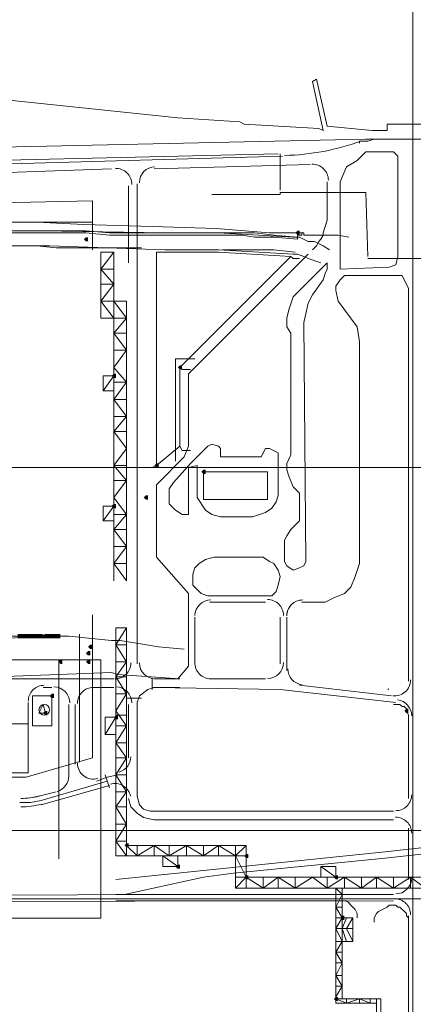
# Model space of a CAD drawing. Header units: millimetres. Extents: x -3176 to 162662, y -36434 to 57907.
# Tile 79 of 155: x 79835 to 81796, y 46505 to 51416. Entities that reach past the tile are written whole.
import ezdxf

# ---------------------------------------------------------------- set-up
doc = ezdxf.new("R2010")
doc.units = ezdxf.units.MM
doc.linetypes.add('1-Sheet - 32170-CIV-6170-DW-2035-015-01 - RZUTY$0$IMPORT-HIDDENX2 _6_', pattern=[238125000.0, 158750000.0, -79375000.0])
doc.layers.get('0').update_dxf_attribs({"lineweight": 5})
for name, color, linetype, lineweight in [('1-Sheet - 32170-CIV-6170-DW-2035-015-01 - RZUTY$0$A-DETL-GENF', 8, 'Continuous', 0), ('1-Sheet - 32170-CIV-6170-DW-2035-015-01 - RZUTY$0$A-DETL-THIN', 8, 'Continuous', 0), ('1-Sheet - 32170-CIV-6170-DW-2035-015-01 - RZUTY$0$CIV_KEYPLAN', 8, 'Continuous', 0), ('1-Sheet - 32170-CIV-6170-DW-2035-015-01 - RZUTY$0$PLAN ORIENTACYJNY _KEY PLAN__dwg _3_', 8, 'Continuous', 0)]:
    doc.layers.add(name, color=color, linetype=linetype, lineweight=lineweight)

# ---------------------------------------------------------------- blocks, each defined once
blk = doc.blocks.new('1-Sheet - 32170-CIV-6170-DW-2035-015-01 - RZUTY$0$PLAN ORIENTACYJNY _KEY PLAN__dwg_A$Ccfc037ab-730732-A_KEY_PLAN')
at = {"layer": '1-Sheet - 32170-CIV-6170-DW-2035-015-01 - RZUTY$0$CIV_KEYPLAN'}
for points in [[(1908.76, 2495.67), (1909.82, 2495.67), (1909.82, 2497.8), (1908.76, 2497.8), (1907.69, 2496.74)], [(1803.38, 2492.48), (1804.45, 2492.48), (1804.45, 2494.61), (1803.38, 2494.61), (1802.32, 2493.54)], [(1817.22, 2424.36), (1818.29, 2424.36), (1818.29, 2426.49), (1817.22, 2426.49), (1816.16, 2425.42)], [(1851.28, 2428.62), (1851.28, 2430.74), (1850.22, 2430.74), (1849.15, 2429.68), (1850.22, 2428.62)], [(1838.51, 2379.65), (1839.57, 2379.65), (1839.57, 2381.78), (1838.51, 2381.78), (1837.44, 2380.72)], [(1861.92, 2376.46), (1862.99, 2376.46), (1862.99, 2378.59), (1861.92, 2378.59), (1860.86, 2377.53)], [(1833.19, 2363.69), (1834.25, 2363.69), (1834.25, 2365.82), (1833.19, 2365.82), (1832.12, 2364.75)], [(1818.29, 2359.43), (1818.29, 2361.56), (1817.22, 2361.56), (1816.16, 2360.5), (1817.22, 2359.43)], [(1770.35, 2294.51), (1770.39, 2294.51), (1770.35, 2296.63), (1769.32, 2296.63), (1769.32, 2294.51)], [(1770.39, 2294.51), (1771.45, 2294.51), (1771.45, 2296.63), (1770.39, 2296.63), (1770.39, 2295.57)], [(1771.45, 2294.51), (1772.52, 2294.51), (1772.52, 2296.63), (1771.45, 2296.63), (1771.45, 2295.57)], [(1773.58, 2294.51), (1773.58, 2296.63), (1772.52, 2296.63), (1772.52, 2294.51)], [(1773.58, 2294.51), (1774.65, 2294.51), (1774.65, 2296.63), (1773.58, 2296.63), (1773.58, 2295.57)], [(1775.71, 2294.51), (1775.71, 2296.63), (1774.65, 2296.63), (1774.65, 2294.51)], [(1775.71, 2294.51), (1776.78, 2294.51), (1776.78, 2296.63), (1775.71, 2296.63), (1775.71, 2295.57)], [(1777.84, 2294.51), (1777.84, 2296.63), (1776.78, 2296.63), (1776.78, 2294.51)], [(1778.9, 2294.51), (1778.9, 2296.63), (1777.84, 2296.63), (1777.84, 2294.51)], [(1779.97, 2294.51), (1779.97, 2296.63), (1778.9, 2296.63), (1778.9, 2294.51)], [(1781.03, 2294.51), (1781.03, 2296.63), (1779.97, 2296.63), (1779.97, 2294.51)], [(1783.16, 2294.51), (1783.16, 2296.63), (1781.56, 2296.1), (1781.03, 2295.57), (1782.1, 2294.51)], [(1784.23, 2294.51), (1784.23, 2296.63), (1783.16, 2296.63), (1783.16, 2294.51)], [(1785.29, 2294.51), (1785.29, 2296.63), (1784.23, 2296.63), (1784.23, 2294.51)], [(1785.29, 2294.51), (1786.35, 2294.51), (1786.35, 2296.63), (1785.29, 2296.63), (1785.29, 2295.57)], [(1787.42, 2294.51), (1787.42, 2296.63), (1786.35, 2296.63), (1786.35, 2294.51)], [(1787.42, 2294.51), (1788.48, 2294.51), (1788.48, 2296.63), (1787.42, 2296.63), (1787.42, 2295.57)], [(1789.55, 2294.51), (1789.55, 2296.63), (1788.48, 2296.63), (1788.48, 2294.51)], [(1790.61, 2294.51), (1790.61, 2296.63), (1789.55, 2296.63), (1789.55, 2294.51)], [(1806.58, 2289.18), (1806.58, 2291.31), (1805.51, 2291.31), (1804.45, 2290.25), (1805.51, 2289.18)], [(1791.68, 2281.73), (1791.68, 2283.86), (1790.61, 2283.86), (1789.55, 2282.8), (1790.61, 2281.73)], [(1804.45, 2285.99), (1805.51, 2285.99), (1805.51, 2288.12), (1804.45, 2288.12), (1803.38, 2287.05)], [(1805.51, 2281.73), (1805.51, 2283.86), (1804.45, 2283.86), (1803.38, 2282.8), (1804.45, 2281.73)], [(1786.35, 2264.7), (1787.42, 2264.7), (1787.42, 2266.83), (1786.35, 2266.83), (1785.29, 2265.77)], [(1963.04, 2257.25), (1964.1, 2257.25), (1964.1, 2259.38), (1963.04, 2259.38), (1961.98, 2258.32)], [(1783.16, 2256.19), (1784.23, 2256.19), (1784.23, 2258.32), (1783.16, 2258.32), (1782.1, 2257.25)], [(1819.35, 2254.06), (1819.35, 2256.19), (1818.29, 2256.19), (1817.22, 2255.12), (1818.29, 2254.06)], [(1824.67, 2190.2), (1824.67, 2192.33), (1823.61, 2192.33), (1822.54, 2191.26), (1823.61, 2190.2)], [(1883.21, 2184.87), (1884.28, 2184.87), (1884.28, 2187), (1883.21, 2187), (1882.15, 2185.94)], [(1850.22, 2179.55), (1850.22, 2181.68), (1849.15, 2181.68), (1848.09, 2180.62), (1849.15, 2179.55)], [(1883.21, 2174.23), (1884.28, 2174.23), (1884.28, 2176.36), (1883.21, 2176.36), (1882.15, 2175.3)], [(1927.92, 2174.23), (1928.98, 2174.23), (1928.98, 2176.36), (1927.92, 2176.36), (1926.85, 2175.3)], [(1932.17, 2154.01), (1932.17, 2156.14), (1931.11, 2156.14), (1930.04, 2155.07), (1931.11, 2154.01)], [(1928.98, 2113.56), (1928.98, 2115.69), (1927.92, 2115.69), (1926.85, 2114.63), (1927.92, 2113.56)]]:
    blk.add_hatch(color=256, dxfattribs=at).paths.add_polyline_path(points)
h = blk.add_hatch(color=256, dxfattribs=at)
h.paths.add_polyline_path([(1781.03, 2295.57), (1782.1, 2296.63), (1781.03, 2296.63)])
h.paths.add_polyline_path([(1782.1, 2294.51), (1781.03, 2295.57), (1781.03, 2294.51)])
for p, q in [((1754.42, 2530.8), (1901.31, 2535.05)), ((1900.24, 2536.12), (1900.24, 2518.02)), ((1837.44, 2528.67), (1915.14, 2530.8)), ((1754.42, 2526.54), (1816.16, 2528.67)), ((1824.67, 2481.83), (1824.67, 2520.15)), ((1828.93, 2281.73), (1828.93, 2521.22)), ((1781.03, 2497.8), (1842.77, 2496.74)), ((1810.83, 2478.64), (1817.22, 2478.64)), ((1810.83, 2471.19), (1817.22, 2471.19)), ((1817.22, 2422.23), (1823.61, 2422.23)), ((1817.22, 2413.71), (1823.61, 2413.71)), ((1817.22, 2405.2), (1823.61, 2405.2)), ((1817.22, 2380.72), (1823.61, 2380.72)), ((1817.22, 2373.27), (1823.61, 2373.27)), ((1865.12, 2312.6), (1892.79, 2312.6)), ((1857.67, 2305.15), (1857.67, 2281.73)), ((1900.24, 2305.15), (1900.24, 2281.73)), ((1903.44, 2305.15), (1903.44, 2278.54)), ((1800.19, 2296.63), (1800.19, 2232.77)), ((1823.61, 2282.8), (1818.29, 2275.35)), ((1817.22, 2274.28), (1766.13, 2274.28)), ((1836.38, 2268.96), (1836.38, 2274.28)), ((1892.79, 2274.28), (1865.12, 2274.28)), ((1786.35, 2270.02), (1782.1, 2270.02)), ((1817.22, 2270.02), (1806.58, 2270.02)), ((1850.22, 2270.02), (1836.38, 2270.02)), ((1955.59, 2265.77), (1909.82, 2271.09)), ((1831.06, 2264.7), (1823.61, 2264.7)), ((1794.87, 2261.51), (1794.87, 2225.32)), ((1798.06, 2261.51), (1798.06, 2231.71)), ((1824.67, 2234.9), (1824.67, 2261.51)), ((1818.29, 2256.19), (1823.61, 2256.19)), ((1812.96, 2226.39), (1815.09, 2220)), ((1815.09, 2221.06), (1781.03, 2211.48)), ((1788.48, 2217.87), (1779.97, 2215.74)), ((1823.61, 2201.9), (1818.29, 2201.9)), ((1964.1, 2174.23), (1964.1, 2199.78)), ((1818.29, 2193.39), (1823.61, 2193.39)), ((1828.93, 2191.26), (1828.93, 2185.94)), ((1837.44, 2191.26), (1837.44, 2185.94)), ((1844.89, 2191.26), (1844.89, 2185.94)), ((1853.41, 2191.26), (1853.41, 2185.94)), ((1861.92, 2191.26), (1861.92, 2185.94)), ((1869.38, 2191.26), (1869.38, 2185.94)), ((1849.15, 2180.62), (1849.15, 2185.94)), ((1891.73, 2175.3), (1891.73, 2169.97)), ((1899.18, 2175.3), (1899.18, 2169.97)), ((1907.69, 2175.3), (1907.69, 2169.97)), ((1923.66, 2175.3), (1923.66, 2169.97)), ((1932.17, 2175.3), (1932.17, 2169.97)), ((1940.69, 2175.3), (1940.69, 2169.97)), ((1948.14, 2175.3), (1948.14, 2169.97)), ((1956.65, 2175.3), (1956.65, 2169.97)), ((1965.17, 2175.3), (1965.17, 2169.97)), ((1877.89, 2169.97), (1973.68, 2169.97)), ((1931.11, 2114.63), (1931.11, 2169.97)), ((1964.1, 2156.14), (1964.1, 2064.6)), ((1936.43, 2155.07), (1927.92, 2155.07)), ((1927.92, 2138.04), (1931.11, 2138.04)), ((1931.11, 2132.72), (1927.92, 2132.72)), ((1927.92, 2126.33), (1931.11, 2126.33)), ((1933.24, 2112.5), (1933.24, 2114.63))]:
    blk.add_line(p, q, dxfattribs=at)
at = {"layer": '1-Sheet - 32170-CIV-6170-DW-2035-015-01 - RZUTY$0$CIV_KEYPLAN', "flags": 128}
for points in [[(712.4, 2589.34), (1130.7, 2595.72), (1748.04, 2532.92), (1756.55, 2532.92), (1899.18, 2536.12)], [(2039.68, 2551.02), (1953.46, 2551.02), (1953.46, 2547.83), (1946.01, 2547.83), (1923.66, 2549.95), (1918.34, 2573.37), (1916.21, 2572.31), (1921.53, 2547.83), (1919.4, 2548.89), (1882.15, 2551.02), (1880.02, 2552.08), (1849.15, 2554.21), (1745.91, 2564.86), (1753.36, 2539.31), (1942.82, 2543.57), (2014.13, 2543.57)], [(1947.07, 2543.57), (1943.88, 2542.5), (1939.62, 2542.5), (1939.62, 2541.44)], [(1806.58, 2488.22), (1806.58, 2512.7), (1752.29, 2511.64), (1684.17, 2518.02), (1624.57, 2524.41), (1624.57, 2502.06)], [(1923.66, 2522.28), (1923.66, 2503.12), (1921.53, 2496.74), (1921.53, 2495.67), (1920.47, 2493.54), (1919.4, 2492.48), (1918.34, 2490.35), (1916.21, 2488.22)], [(1866.18, 2515.89), (1900.24, 2515.89), (1900.24, 2516.96), (1942.82, 2516.96), (1943.88, 2485.03)], [(1259.49, 2505.25), (1273.33, 2503.12), (1287.16, 2503.12), (1301, 2502.06), (1806.58, 2502.06)], [(1908.76, 2496.74), (1908.76, 2493.54), (1897.05, 2494.61), (1887.47, 2494.61), (1881.08, 2495.67), (1815.09, 2495.67), (1803.38, 2496.74), (1719.3, 2496.74), (1711.85, 2497.8), (1668.21, 2497.8), (1655.44, 2498.86), (1616.05, 2498.86), (1603.28, 2499.93), (1491.52, 2499.93), (1473.43, 2500.99), (1276.52, 2500.99)], [(1908.76, 2494.61), (1897.05, 2495.67), (1887.47, 2496.74), (1815.09, 2496.74), (1803.38, 2497.8), (1731.01, 2497.8), (1719.3, 2498.86), (1694.82, 2498.86), (1682.05, 2499.93), (1628.83, 2499.93), (1616.05, 2500.99), (1579.87, 2500.99), (1568.16, 2502.06)], [(1778.9, 2502.06), (1802.32, 2500.99), (1836.38, 2499.93), (1868.31, 2498.86), (1894.92, 2496.74), (1911.95, 2496.74), (1911.95, 2495.67), (1928.98, 2495.67), (1934.3, 2494.61)], [(1869.38, 2496.74), (1906.63, 2494.61), (1909.82, 2494.61), (1914.08, 2492.48), (1917.27, 2492.48), (1921.53, 2490.35), (1924.72, 2488.22)], [(1910.89, 2496.74), (1910.89, 2495.67), (1908.76, 2495.67)], [(1749.1, 2490.35), (1785.29, 2490.35), (1842.77, 2488.22), (1869.38, 2488.22), (1906.63, 2486.09), (1908.76, 2486.09), (1911.95, 2485.03), (1914.08, 2483.96), (1920.47, 2481.83)], [(1778.9, 2490.35), (1788.48, 2489.29), (1831.06, 2489.29)], [(1817.22, 2487.16), (1810.83, 2478.64), (1817.22, 2471.19), (1810.83, 2462.68), (1817.22, 2454.16)], [(1817.22, 2462.68), (1823.61, 2454.16), (1810.83, 2454.16), (1810.83, 2487.16), (1817.22, 2487.16), (1817.22, 2323.24)], [(1838.51, 2380.72), (1850.22, 2390.3), (1850.22, 2429.68), (1905.56, 2485.03), (1869.38, 2487.16), (1838.51, 2487.16), (1838.51, 2380.72), (1836.38, 2379.65)], [(1914.08, 2486.09), (1854.47, 2426.49), (1854.47, 2390.3), (1852.35, 2384.98), (1838.51, 2371.14), (1838.51, 2334.95), (1854.47, 2316.86), (1854.47, 2280.67), (1849.15, 2274.28)], [(1907.69, 2487.16), (1897.05, 2488.22), (1871.5, 2488.22)], [(1905.56, 2485.03), (1906.63, 2483.96), (1909.82, 2483.96)], [(1977.94, 2471.19), (1977.94, 2483.96), (1943.88, 2483.96)], [(1910.89, 2312.6), (1922.59, 2312.6), (1926.85, 2314.73), (1932.17, 2316.86), (1935.37, 2320.05), (1937.5, 2325.37), (1939.62, 2331.76), (1939.62, 2442.45), (1938.56, 2449.9), (1928.98, 2462.68), (1927.92, 2468), (1927.92, 2470.13), (1930.04, 2473.32), (1932.17, 2475.45), (1960.91, 2475.45), (1964.1, 2469.06), (1964.1, 2273.22)], [(1810.83, 2462.68), (1823.61, 2462.68), (1823.61, 2323.24), (1817.22, 2331.76), (1823.61, 2331.76)], [(1823.61, 2454.16), (1817.22, 2446.71), (1823.61, 2446.71)], [(1817.22, 2438.2), (1823.61, 2438.2), (1817.22, 2446.71)], [(1823.61, 2438.2), (1817.22, 2429.68), (1823.61, 2422.23), (1817.22, 2413.71), (1823.61, 2405.2), (1817.22, 2397.75)], [(1848.09, 2382.85), (1848.09, 2433.94), (1857.67, 2433.94)], [(1850.22, 2429.68), (1851.28, 2428.62), (1855.54, 2428.62)], [(1811.9, 2417.97), (1817.22, 2425.42), (1811.9, 2425.42), (1811.9, 2417.97), (1817.22, 2417.97)], [(1823.61, 2356.24), (1817.22, 2364.75), (1823.61, 2373.27), (1817.22, 2380.72), (1823.61, 2389.23), (1817.22, 2397.75), (1823.61, 2397.75)], [(1850.22, 2390.3), (1851.28, 2388.17), (1855.54, 2388.17)], [(1811.9, 2353.05), (1817.22, 2360.5), (1811.9, 2360.5), (1811.9, 2353.05), (1817.22, 2353.05)], [(1263.75, 2356.24), (1108.35, 2356.24), (1108.35, 2225.32), (1773.58, 2225.32), (1806.58, 2234.9), (1806.58, 2306.21)], [(1817.22, 2356.24), (1823.61, 2356.24), (1817.22, 2348.79)], [(1823.61, 2340.27), (1817.22, 2348.79), (1823.61, 2348.79)], [(1817.22, 2340.27), (1823.61, 2340.27), (1817.22, 2331.76)], [(1818.29, 2291.31), (1823.61, 2299.83), (1823.61, 2185.94), (1818.29, 2193.39), (1823.61, 2201.9), (1818.29, 2210.42)], [(1823.61, 2299.83), (1818.29, 2299.83), (1818.29, 2185.94), (1883.21, 2185.94)], [(1852.35, 2289.18), (1839.57, 2290.25), (1820.41, 2293.44), (1816.16, 2293.44), (1794.87, 2295.57), (1764, 2295.57), (1673.53, 2281.73), (1639.47, 2279.6), (1296.74, 2279.6)], [(1777.84, 2295.57), (1752.29, 2293.44), (1733.14, 2290.25), (1719.3, 2288.12), (1707.59, 2285.99), (1690.56, 2282.8), (1673.53, 2280.67), (1658.63, 2279.6), (1629.89, 2278.54)], [(1823.61, 2291.31), (1818.29, 2291.31), (1823.61, 2282.8), (1818.29, 2282.8)], [(1837.44, 2274.28), (1850.22, 2274.28), (1819.35, 2276.41), (1816.16, 2277.48), (1758.68, 2275.35), (1705.46, 2267.9), (1654.37, 2261.51), (1604.35, 2260.45), (1415.95, 2260.45), (1361.67, 2261.51), (1318.03, 2261.51), (1313.77, 2259.38), (1307.39, 2257.25), (1304.19, 2255.12), (1299.94, 2250.87), (1296.74, 2245.54)], [(1823.61, 2266.83), (1818.29, 2275.35), (1823.61, 2275.35)], [(1956.65, 2208.29), (1835.32, 2208.29), (1832.12, 2209.36), (1829.99, 2211.48), (1828.93, 2215.74), (1828.93, 2262.57), (1829.99, 2265.77), (1834.25, 2268.96), (1837.44, 2270.02), (1900.24, 2268.96), (1957.72, 2262.57)], [(1823.61, 2250.87), (1818.29, 2258.32), (1823.61, 2266.83), (1818.29, 2266.83)], [(1774.65, 2262.57), (1774.65, 2227.45), (1672.47, 2227.45), (1672.47, 2251.93), (1774.65, 2251.93)], [(1964.1, 2214.68), (1964.1, 2256.19), (1963.04, 2258.32), (1963.04, 2259.38), (1961.98, 2260.45), (1960.91, 2260.45), (1959.85, 2261.51), (1956.65, 2261.51)], [(1812.96, 2246.61), (1818.29, 2255.12), (1812.96, 2255.12), (1812.96, 2246.61), (1818.29, 2246.61)], [(1823.61, 2242.35), (1818.29, 2242.35), (1823.61, 2250.87), (1818.29, 2250.87)], [(1818.29, 2242.35), (1823.61, 2234.9), (1818.29, 2234.9)], [(1823.61, 2226.39), (1818.29, 2226.39), (1823.61, 2234.9)], [(1819.35, 2226.39), (1814.03, 2225.32), (1808.71, 2223.19)], [(1818.29, 2226.39), (1823.61, 2217.87), (1818.29, 2217.87)], [(1814.03, 2223.19), (1781.03, 2213.61), (1775.71, 2212.55), (1770.39, 2212.55)], [(1823.61, 2210.42), (1818.29, 2210.42), (1823.61, 2217.87)], [(1824.67, 2214.68), (1825.74, 2210.42), (1828.93, 2207.23), (1832.12, 2205.1), (1837.44, 2204.03), (1956.65, 2204.03)], [(2304.7, 2099.72), (2298.32, 2100.79), (2290.87, 2101.85), (2283.42, 2103.98), (2277.03, 2106.11), (2268.52, 2108.24), (2258.94, 2112.5), (2250.42, 2117.82), (2220.62, 2136.98), (2143.98, 2185.94), (2139.73, 2188.07), (2134.4, 2190.2), (2126.95, 2193.39), (2119.5, 2195.52), (2113.12, 2196.58), (2104.6, 2197.65), (2099.28, 2198.71), (1746.97, 2198.71)], [(2040.74, 2198.71), (2035.42, 2197.65), (2030.1, 2197.65), (2019.45, 2195.52), (1952.4, 2188.07), (1818.29, 2174.23)], [(2019.45, 2192.33), (1952.4, 2184.87), (1876.83, 2177.42), (1861.92, 2175.3), (1822.54, 2166.78)], [(1883.21, 2191.26), (1823.61, 2191.26), (1828.93, 2185.94), (1837.44, 2191.26), (1844.89, 2185.94), (1853.41, 2191.26), (1861.92, 2185.94), (1869.38, 2191.26), (1877.89, 2185.94), (1883.21, 2191.26), (1883.21, 2169.97)], [(1883.21, 2175.3), (1877.89, 2169.97), (1877.89, 2191.26)], [(1877.89, 2175.3), (1972.62, 2175.3), (1972.62, 2169.97), (1965.17, 2175.3), (1956.65, 2169.97), (1948.14, 2175.3), (1940.69, 2169.97), (1932.17, 2175.3), (1923.66, 2169.97), (1916.21, 2175.3), (1907.69, 2169.97), (1899.18, 2175.3), (1891.73, 2169.97), (1883.21, 2175.3), (1877.89, 2185.94)], [(1920.47, 2175.3), (1920.47, 2180.62), (1927.92, 2180.62), (1927.92, 2175.3), (1920.47, 2180.62)], [(1818.29, 2166.78), (1956.65, 2166.78), (1011.49, 2165.72)], [(1948.14, 2112.5), (1927.92, 2112.5), (1927.92, 2169.97), (1931.11, 2166.78), (1927.92, 2160.39)], [(1620.31, 2163.59), (1181.79, 2162.52), (1956.65, 2163.59)], [(1818.29, 2163.59), (1933.24, 2163.59), (1934.3, 2162.52), (1935.37, 2161.46), (1937.5, 2159.33), (1938.56, 2157.2), (1938.56, 2155.07)], [(1947.07, 2152.94), (1947.07, 2155.07), (1948.14, 2157.2), (1949.2, 2158.27), (1953.46, 2160.39), (1954.53, 2161.46), (1957.72, 2161.46), (1958.78, 2160.39), (1959.85, 2160.39), (1963.04, 2157.2), (1963.04, 2156.14), (1964.1, 2155.07)], [(1927.92, 2149.75), (1931.11, 2155.07), (1927.92, 2160.39), (1931.11, 2160.39)], [(1936.43, 2143.36), (1933.24, 2149.75), (1936.43, 2155.07), (1936.43, 2143.36), (1927.92, 2143.36)], [(1933.24, 2143.36), (1931.11, 2149.75), (1933.24, 2155.07)], [(1931.11, 2121.01), (1927.92, 2126.33), (1931.11, 2132.72), (1927.92, 2138.04), (1931.11, 2143.36), (1927.92, 2149.75), (1936.43, 2149.75)], [(1927.92, 2115.69), (1931.11, 2121.01), (1927.92, 2121.01)], [(1948.14, 2114.63), (1948.14, 1794.25), (1950.27, 1794.25), (1950.27, 2114.63), (1927.92, 2114.63), (1933.24, 2112.5), (1939.62, 2114.63), (1939.62, 2112.5)], [(1939.62, 2114.63), (1944.95, 2112.5), (1944.95, 2114.63)]]:
    blk.add_lwpolyline(points, dxfattribs=at)
for points in [[(1930.04, 2478.64), (1954.53, 2479.71), (1957.72, 2480.77), (1958.78, 2485.03), (1958.78, 2535.05), (1956.65, 2537.18), (1942.82, 2537.18), (1938.56, 2532.92), (1933.24, 2529.73), (1930.04, 2522.28)], [(1905.56, 2446.71), (1903.44, 2449.9), (1903.44, 2454.16), (1904.5, 2458.42), (1906.63, 2464.8), (1923.66, 2481.83), (1923.66, 2478.64), (1922.59, 2476.51), (1921.53, 2473.32), (1916.21, 2465.87), (1914.08, 2461.61), (1913.01, 2456.29), (1911.95, 2452.03), (1913.01, 2332.82), (1911.95, 2330.69), (1909.82, 2329.63), (1906.63, 2328.56), (1903.44, 2330.69), (1902.37, 2332.82), (1902.37, 2343.47), (1903.44, 2345.59), (1905.56, 2348.79), (1909.82, 2353.05), (1909.82, 2366.88), (1906.63, 2370.08), (1904.5, 2375.4), (1903.44, 2378.59), (1903.44, 2381.78), (1905.56, 2386.04)], [(1899.18, 2387.11), (1899.18, 2365.82), (1898.11, 2362.62), (1895.98, 2359.43), (1892.79, 2357.3), (1886.41, 2355.17), (1870.44, 2355.17), (1866.18, 2356.24), (1862.99, 2358.37), (1858.73, 2364.75), (1858.73, 2380.72), (1854.47, 2379.65), (1854.47, 2356.24), (1851.28, 2356.24), (1848.09, 2358.37), (1844.89, 2361.56), (1844.89, 2369.01), (1847.02, 2372.2), (1855.54, 2381.78), (1864.05, 2390.3), (1866.18, 2391.36), (1869.38, 2390.3), (1870.44, 2389.23), (1870.44, 2384.98), (1890.66, 2384.98), (1892.79, 2389.23), (1894.92, 2389.23)], [(1861.92, 2377.53), (1893.86, 2377.53), (1893.86, 2363.69), (1861.92, 2363.69)], [(1895.98, 2315.79), (1864.05, 2315.79), (1860.86, 2316.86), (1856.6, 2321.11), (1856.6, 2326.44), (1857.67, 2329.63), (1859.8, 2331.76), (1862.99, 2333.89), (1867.25, 2334.95), (1891.73, 2334.95), (1894.92, 2332.82), (1897.05, 2331.76), (1899.18, 2328.56), (1900.24, 2325.37), (1899.18, 2321.11), (1898.11, 2317.92)], [(1786.35, 2265.77), (1786.35, 2250.87), (1776.78, 2250.87), (1776.78, 2265.77)], [(1783.16, 2257.25), (1782.1, 2261.51), (1779.97, 2257.25)], [(1841.7, 2180.62), (1849.15, 2180.62), (1841.7, 2185.94)]]:
    blk.add_lwpolyline(points, close=True, dxfattribs=at)
at = {"layer": '1-Sheet - 32170-CIV-6170-DW-2035-015-01 - RZUTY$0$CIV_KEYPLAN'}
blk.add_circle((1782.63, 2258.85), 2.66, dxfattribs=at)
for centre, radius, start, end in [((1899.17, 2657.18), 121.88, 271.5092, 289.9003), ((1837.98, 2521.75), 7.98, 91.5095, 179.9988), ((1916.2, 2523.06), 7.98, 359.9975, 91.5082), ((1818.27, 2520.93), 7.98, 359.9975, 91.5082), ((1865.65, 2305.68), 7.98, 89.9981, 178.3746), ((1893.85, 2305.92), 7.98, 359.6374, 90), ((1911.42, 2305.68), 7.98, 90.0009, 180.0475), ((1911.42, 2305.68), 7.98, 122.0179, 180.0491), ((1817.75, 2282.26), 7.98, 269.9981, 0.0019), ((1837.98, 2282.27), 7.98, 180.0021, 269.7587), ((1865.65, 2282.26), 7.98, 178.373, 270.0762), ((1893.85, 2282.5), 7.98, 270.0696, 359.6357), ((1911.94, 2279.31), 7.98, 180.0501, 263.7), ((1782.63, 2263.11), 7.98, 89.9981, 180.0019), ((1787.4, 2262.28), 7.98, 0, 90), ((1807.11, 2262.04), 7.98, 89.9981, 180.0019), ((1818.27, 2262.28), 7.98, 0, 90), ((1954.52, 2276.12), 6.92, 263.5406, 267.6311), ((1957.19, 2273.75), 7.98, 263.6959, 359.9927), ((1957.71, 2255.89), 7.98, 359.9984, 83.6043), ((1817.75, 2235.43), 7.98, 285.953, 359.8841), ((1807.11, 2232.24), 7.98, 179.9964, 285.9462), ((1786.89, 2225.85), 7.98, 285.9602, 359.9965), ((1817.75, 2214.15), 7.98, 11.7313, 105.9486), ((1770.92, 2248.21), 33.53, 270.0004, 285.9503), ((1771.65, 2247.5), 32.83, 268.7349, 284.6848), ((1957.71, 2216.51), 7.98, 269.9891, 0.0001), ((1770.92, 2248.2), 37.78, 269.9985, 285.9549), ((1957.71, 2197.35), 7.98, 0.0013, 90.0947), ((1957.71, 2175), 7.98, 270.044, 360), ((1957.19, 2156.67), 7.98, 0.0045, 90.0282)]:
    blk.add_arc(centre, radius, start, end, dxfattribs=at)
blk = doc.blocks.new('1-Sheet - 32170-CIV-6170-DW-2035-015-01 - RZUTY$0$PLAN ORIENTACYJNY _KEY PLAN__dwg_A$Cf23b0f8a-730733-A_KEY_PLAN')
at = {"layer": '1-Sheet - 32170-CIV-6170-DW-2035-015-01 - RZUTY$0$CIV_KEYPLAN', "linetype": '1-Sheet - 32170-CIV-6170-DW-2035-015-01 - RZUTY$0$IMPORT-HIDDENX2 _6_'}
for p, q in [((1966.23, 2850.11), (1966.23, 189.17)), ((68.45, 2379.65), (3245.61, 2379.65)), ((68.45, 2164.65), (3245.61, 2164.65))]:
    blk.add_line(p, q, dxfattribs=at)
blk = doc.blocks.new('1-Sheet - 32170-CIV-6170-DW-2035-015-01 - RZUTY')
at = {"layer": '1-Sheet - 32170-CIV-6170-DW-2035-015-01 - RZUTY$0$A-DETL-GENF'}
h = blk.add_hatch(dxfattribs=at)
h.set_pattern_fill('FP_2', style=0, pattern_type=2)
h.set_pattern_definition([(0, (2763.96, 0), (317.5, 317.5), [317.5, -317.5]), (0, (2763.96, 119.06), (317.5, 317.5), [317.5, -317.5]), (0, (2763.96, 238.12), (317.5, 317.5), [317.5, -317.5]), (90, (2803.64, 277.8), (-317.5, 317.5), [317.5, -317.5]), (90, (2922.7, 277.8), (-317.5, 317.5), [317.5, -317.5]), (90, (3041.77, 277.8), (-317.5, 317.5), [317.5, -317.5])])
h.paths.add_polyline_path([(4375.87, 2154.91), (4574.75, 2154.91), (4574.75, 2283.86), (4569.47, 2283.86), (4569.47, 2281.73), (4568.41, 2281.73), (4567.34, 2282.8), (4568.41, 2283.86), (4555.63, 2283.86), (4555.63, 2281.73), (4554.57, 2281.73), (4553.5, 2282.8), (4554.57, 2283.86), (4458.77, 2283.86), (4458.77, 2282.8), (4452.39, 2282.8), (4452.39, 2281.73), (4444.94, 2281.73), (4444.94, 2280.67), (4438.55, 2280.67), (4438.55, 2279.6), (4420.46, 2279.6), (4420.46, 2278.54), (4375.87, 2278.42), (4375.87, 2246.61)])
h.paths.add_polyline_path([(4436.42, 2250.87), (4435.36, 2251.93), (4436.42, 2252.99), (4437.49, 2252.99), (4437.49, 2250.87)])
h.paths.add_polyline_path([(4548.18, 2256.19), (4547.12, 2256.19), (4546.05, 2257.25), (4547.12, 2258.32), (4548.18, 2258.32)])
h.paths.add_polyline_path([(4551.38, 2264.7), (4550.31, 2264.7), (4549.25, 2265.77), (4550.31, 2266.83), (4551.38, 2266.83)])
h.paths.add_polyline_path([(4436.42, 2267.9), (4435.36, 2267.9), (4434.29, 2268.96), (4435.36, 2270.02), (4436.42, 2270.02)])
h.paths.add_polyline_path([(4431.1, 2270.02), (4430.04, 2271.09), (4431.1, 2272.15), (4432.17, 2272.15), (4432.17, 2270.02)])
h.paths.add_polyline_path([(4432.17, 2275.35), (4431.1, 2275.35), (4430.04, 2276.41), (4431.1, 2277.48), (4432.17, 2277.48)])
h.paths.add_polyline_path([(4407.68, 2280.67), (4418.86, 2281.2), (4419.39, 2281.73), (4436.96, 2282.26), (4437.49, 2282.8), (4444.41, 2283.33), (4444.94, 2283.86), (4375.87, 2283.86), (4376.24, 2280.67), (4406.62, 2280.67)])
at = {"layer": '1-Sheet - 32170-CIV-6170-DW-2035-015-01 - RZUTY$0$A-DETL-THIN'}
for p, q in [((4574.75, 2283.86), (4375.87, 2283.86)), ((4574.75, 2154.91), (4574.75, 2283.86)), ((4375.87, 2154.91), (4574.75, 2154.91))]:
    blk.add_line(p, q, dxfattribs=at)
at = {"layer": '1-Sheet - 32170-CIV-6170-DW-2035-015-01 - RZUTY$0$PLAN ORIENTACYJNY _KEY PLAN__dwg _3_', "color": 252}
for name in ['1-Sheet - 32170-CIV-6170-DW-2035-015-01 - RZUTY$0$PLAN ORIENTACYJNY _KEY PLAN__dwg_A$Cf23b0f8a-730733-A_KEY_PLAN', '1-Sheet - 32170-CIV-6170-DW-2035-015-01 - RZUTY$0$PLAN ORIENTACYJNY _KEY PLAN__dwg_A$Ccfc037ab-730732-A_KEY_PLAN']:
    blk.add_blockref(name, (2763.96, 0), dxfattribs=at)

msp = doc.modelspace()

# ---------------------------------------------------------------- block references
at = {"xscale": 10, "yscale": 10, "zscale": 10}
msp.add_blockref('1-Sheet - 32170-CIV-6170-DW-2035-015-01 - RZUTY', (34491.45, 25385.65), dxfattribs=at)

doc.saveas('drawing.dxf')
